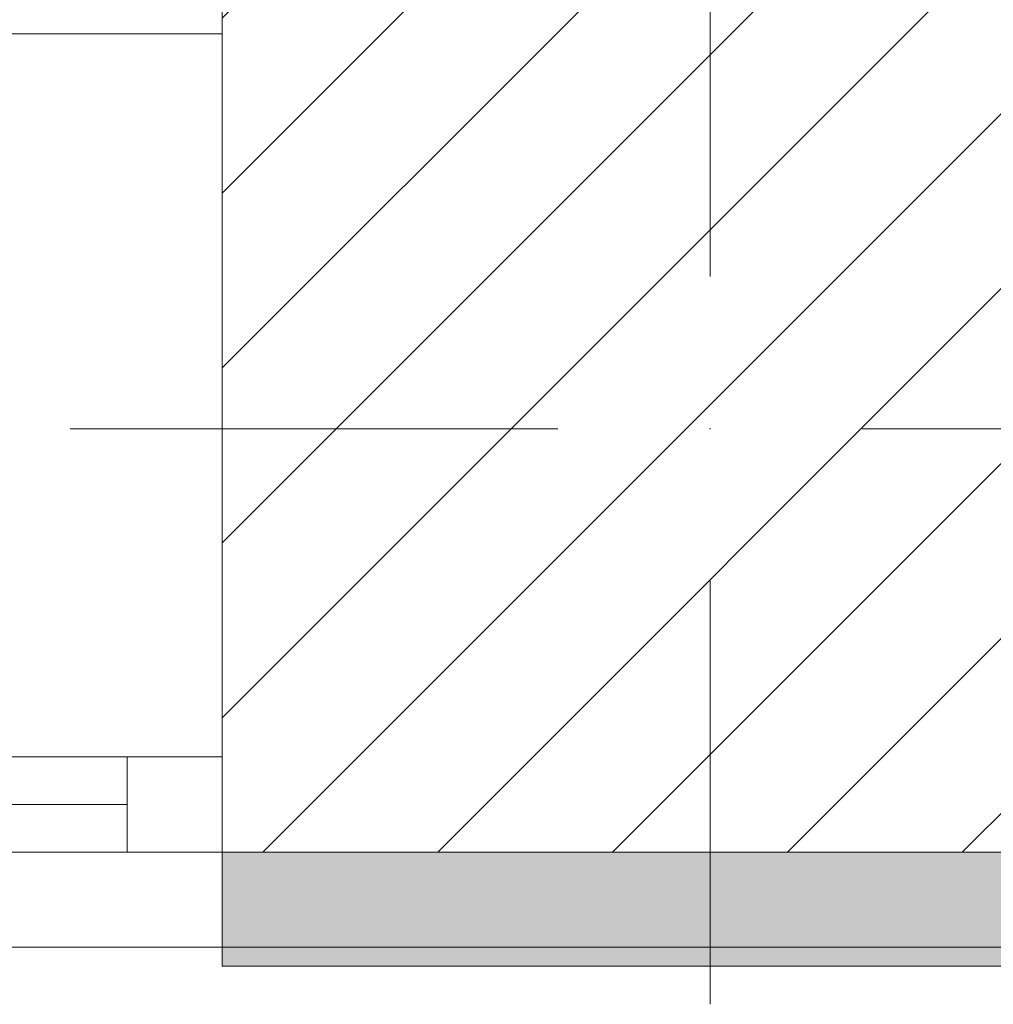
# Model space of a CAD drawing. Header units: millimetres. Extents: x -40968 to 13979, y -19284 to 4746.
# Tile 60 of 113: x -19140 to -18629, y -1719 to -1202. Entities that reach past the tile are written whole.
import ezdxf

# ---------------------------------------------------------------- set-up
doc = ezdxf.new("R2010")
doc.units = ezdxf.units.MM
doc.header["$MEASUREMENT"] = 0
doc.linetypes.add('Wipeout_Contour', pattern=[1000, 0, -1000])
for name, color, linetype in [('10_ESTR_Pilars', 7, 'Continuous'), ('12_FAÇ_Façana', 7, 'Continuous'), ('Ventanas Archicad', 7, 'Continuous')]:
    doc.layers.add(name, color=color, linetype=linetype)
for name, color, linetype, lineweight in [('10_ESTR_Pilars_Pluma_Nº__20', 1, 'Continuous', 5), ('10_ESTR_Pilars_Pluma_Nº__28', 7, 'Continuous', 20), ('10_ESTR_Pilars_Pluma_Nº__42', 8, 'Continuous', 25), ('12_FAÇ_Façana_Pluma_Nº__7', 7, 'Continuous', 5), ('Ventanas Archicad_Pluma_Nº__7', 7, 'Continuous', 5)]:
    doc.layers.add(name, color=color, linetype=linetype, lineweight=lineweight)
for name, color, linetype, lineweight, true_color in [('12_FAÇ_Façana_Pluma_Nº__102', 7, 'Continuous', 5, 0xcccccc), ('12_FAÇ_Façana_Pluma_Nº__43', 7, 'Continuous', 5, 0xa4a4a6), ('Ventanas Archicad_Pluma_Nº__23', 7, 'Continuous', 5, 0xa4a4a6), ('Ventanas Archicad_Pluma_Nº__3', 7, 'Continuous', 5, 0xa4a4a4), ('Ventanas Archicad_Pluma_Nº__43', 7, 'Continuous', 5, 0xa4a4a6)]:
    doc.layers.add(name, color=color, linetype=linetype, lineweight=lineweight, true_color=true_color)

# ---------------------------------------------------------------- blocks, each defined once
blk = doc.blocks.new('Muro_13_1', base_point=(-19033.93, -1193.98))
at = {"layer": '12_FAÇ_Façana_Pluma_Nº__102', "linetype": 'Continuous', "lineweight": 0, "true_color": 0xe5e5e5}
for points in [[(-19033.93, -1688.98), (-18136.43, -1688.98), (-18136.43, -1598.98), (-18521.11, -1598.98), (-18521.11, -1638.98), (-19033.93, -1638.98)], [(-19033.93, -1698.98), (-18136.43, -1698.98), (-18136.43, -1688.98), (-19033.93, -1688.98)]]:
    blk.add_hatch(color=254, dxfattribs=at).paths.add_polyline_path(points)
at = {"layer": '12_FAÇ_Façana_Pluma_Nº__7', "color": 7, "linetype": 'Continuous', "lineweight": 5}
blk.add_line((-19033.93, -1688.98), (-18136.43, -1688.98), dxfattribs=at)
at = {"layer": '12_FAÇ_Façana_Pluma_Nº__7', "color": 7, "linetype": 'Continuous', "lineweight": 5, "flags": 128}
for points in [[(-19033.93, -1638.98), (-19033.93, -1698.98)], [(-19033.93, -1698.98), (-18136.43, -1698.98)]]:
    blk.add_lwpolyline(points, dxfattribs=at)
blk = doc.blocks.new('Ventana Vertical Multi-Faja 27_5')
at = {"layer": 'Ventanas Archicad_Pluma_Nº__23', "color": 253, "linetype": 'Continuous', "lineweight": 5, "true_color": 0xa4a4a6}
for p, q in [((-600, 0), (-550, 0)), ((-550, 0), (-550, -50)), ((-550, -50), (-600, -50))]:
    blk.add_line(p, q, dxfattribs=at)
at = {"layer": 'Ventanas Archicad_Pluma_Nº__3', "color": 253, "linetype": 'Continuous', "lineweight": 5, "true_color": 0xa4a4a4}
for p, q in [((-600, 50), (600, 50)), ((-550, 0), (550, 0)), ((-550, -25), (550, -25)), ((550, -50), (-550, -50)), ((-600, -430), (600, -430))]:
    blk.add_line(p, q, dxfattribs=at)
at = {"layer": 'Ventanas Archicad_Pluma_Nº__43', "color": 253, "linetype": 'Continuous', "lineweight": 5, "true_color": 0xa4a4a6}
blk.add_line((-600, -200), (-600, -175), dxfattribs=at)
at = {"layer": 'Ventanas Archicad_Pluma_Nº__7', "color": 7, "linetype": 'Continuous', "lineweight": 5}
for p, q in [((-600, 50), (-600, 40)), ((-600, 40), (-600, 0)), ((-600, 40), (-600, 0)), ((-600, 0), (-600, -50)), ((-600, 0), (-600, -50)), ((-600, 0), (-600, -50)), ((-600, 0), (-600, -50)), ((-600, -50), (-600, -80)), ((-600, -50), (-600, -80)), ((-600, -80), (-600, -175)), ((-600, -80), (-600, -175)), ((-600, -200), (-600, -420)), ((-600, -420), (-600, -430))]:
    blk.add_line(p, q, dxfattribs=at)
blk = doc.blocks.new('Muro_16_1', base_point=(-20233.93, -1208.98))
at = {"layer": '12_FAÇ_Façana', "linetype": 'Continuous', "lineweight": 0, "true_color": 0x000000}
h = blk.add_hatch(dxfattribs=at)
h.set_pattern_fill('Yeso_0001', color=18, style=0, pattern_type=2)
h.set_pattern_definition([(0, (0, 0), (0, 75), [0, -75])])
h.paths.add_polyline_path([(-19033.93, -1438.98), (-19033.93, -1463.98), (-18913.93, -1463.98), (-18913.93, -1438.98)])
at = {"layer": '12_FAÇ_Façana_Pluma_Nº__102', "linetype": 'Continuous', "lineweight": 0, "true_color": 0xe5e5e5}
blk.add_hatch(color=254, dxfattribs=at).paths.add_polyline_path([(-18913.93, -1558.98), (-18913.93, -1463.98), (-19033.93, -1463.98), (-19033.93, -1678.98)])
at = {"layer": '12_FAÇ_Façana_Pluma_Nº__43', "color": 253, "linetype": 'Continuous', "lineweight": 5, "true_color": 0xa4a4a6}
for p, q in [((-19033.93, -1438.98), (-19033.93, -1463.98)), ((-18913.93, -1438.98), (-19033.93, -1438.98)), ((-18913.93, -1463.98), (-18913.93, -1438.98)), ((-19033.93, -1463.98), (-18913.93, -1463.98))]:
    blk.add_line(p, q, dxfattribs=at)
at = {"layer": '12_FAÇ_Façana_Pluma_Nº__7', "color": 7, "linetype": 'Continuous', "lineweight": 5}
for p, q in [((-19033.93, -1218.98), (-19033.93, -1208.98)), ((-19033.93, -1438.98), (-19033.93, -1218.98)), ((-19033.93, -1558.98), (-19033.93, -1463.98)), ((-19033.93, -1558.98), (-19033.93, -1463.98)), ((-18913.93, -1558.98), (-18913.93, -1463.98)), ((-19033.93, -1588.98), (-19033.93, -1558.98)), ((-19033.93, -1588.98), (-19033.93, -1558.98)), ((-19033.93, -1638.98), (-19033.93, -1588.98)), ((-19033.93, -1638.98), (-19033.93, -1588.98)), ((-19033.93, -1678.98), (-19033.93, -1638.98)), ((-19033.93, -1678.98), (-19033.93, -1638.98)), ((-19033.93, -1688.98), (-19033.93, -1678.98))]:
    blk.add_line(p, q, dxfattribs=at)
at = {"layer": 'Ventanas Archicad', "color": 253, "linetype": 'Continuous', "lineweight": 5, "true_color": 0xa4a4a6, "zscale": 1000, "rotation": 180}
blk.add_blockref('Ventana Vertical Multi-Faja 27_5', (-19633.93, -1638.98), dxfattribs=at)
blk = doc.blocks.new('Pilar_2_1', base_point=(-18777.52, -1416.48))
at = {"color": 254, "linetype": 'Wipeout_Contour', "lineweight": 0, "ltscale": 75328.745035}
blk.add_wipeout([(-19033.93, -1638.98), (-18521.11, -1638.98), (-18521.11, -1193.98), (-19033.93, -1193.98)], dxfattribs=at).dxf.layer = '10_ESTR_Pilars'
at = {"layer": '10_ESTR_Pilars_Pluma_Nº__42', "linetype": 'Continuous', "lineweight": 25}
h = blk.add_hatch(dxfattribs=at)
h.set_pattern_fill('00_GCT_trama_45º_e1_400__05', color=8, style=0, pattern_type=2)
h.set_pattern_definition([(45, (0, 0), (-45.96194, 45.96194), [])])
h.paths.add_polyline_path([(-19033.93, -1638.98), (-18521.11, -1638.98), (-18521.11, -1193.98), (-19033.93, -1193.98)])
at = {"layer": '10_ESTR_Pilars_Pluma_Nº__20', "color": 1, "linetype": 'Continuous', "lineweight": 5}
for p, q in [((-18777.52, -1336.48), (-18777.52, -1113.98)), ((-18857.52, -1416.48), (-19113.93, -1416.48)), ((-18697.52, -1416.48), (-18441.11, -1416.48)), ((-18777.52, -1496.48), (-18777.52, -1718.98))]:
    blk.add_line(p, q, dxfattribs=at)
blk.add_point((-18777.52, -1416.48), dxfattribs=at)
at = {"layer": '10_ESTR_Pilars_Pluma_Nº__28', "color": 7, "linetype": 'Continuous', "lineweight": 20, "flags": 128}
blk.add_lwpolyline([(-19033.93, -1638.98), (-18521.11, -1638.98), (-18521.11, -1193.98), (-19033.93, -1193.98)], close=True, dxfattribs=at)

msp = doc.modelspace()

# ---------------------------------------------------------------- block references
at = {"layer": '12_FAÇ_Façana', "color": 7, "lineweight": 20}
for name, p in [('Muro_13_1', (-19033.93, -1193.98)), ('Muro_16_1', (-20233.93, -1208.98))]:
    msp.add_blockref(name, p, dxfattribs=at)

# ---------------------------------------------------------------- next in the draw order: block references
at = {"layer": '10_ESTR_Pilars', "color": 7, "lineweight": 20}
msp.add_blockref('Pilar_2_1', (-18777.52, -1416.48), dxfattribs=at)

doc.saveas('drawing.dxf')
